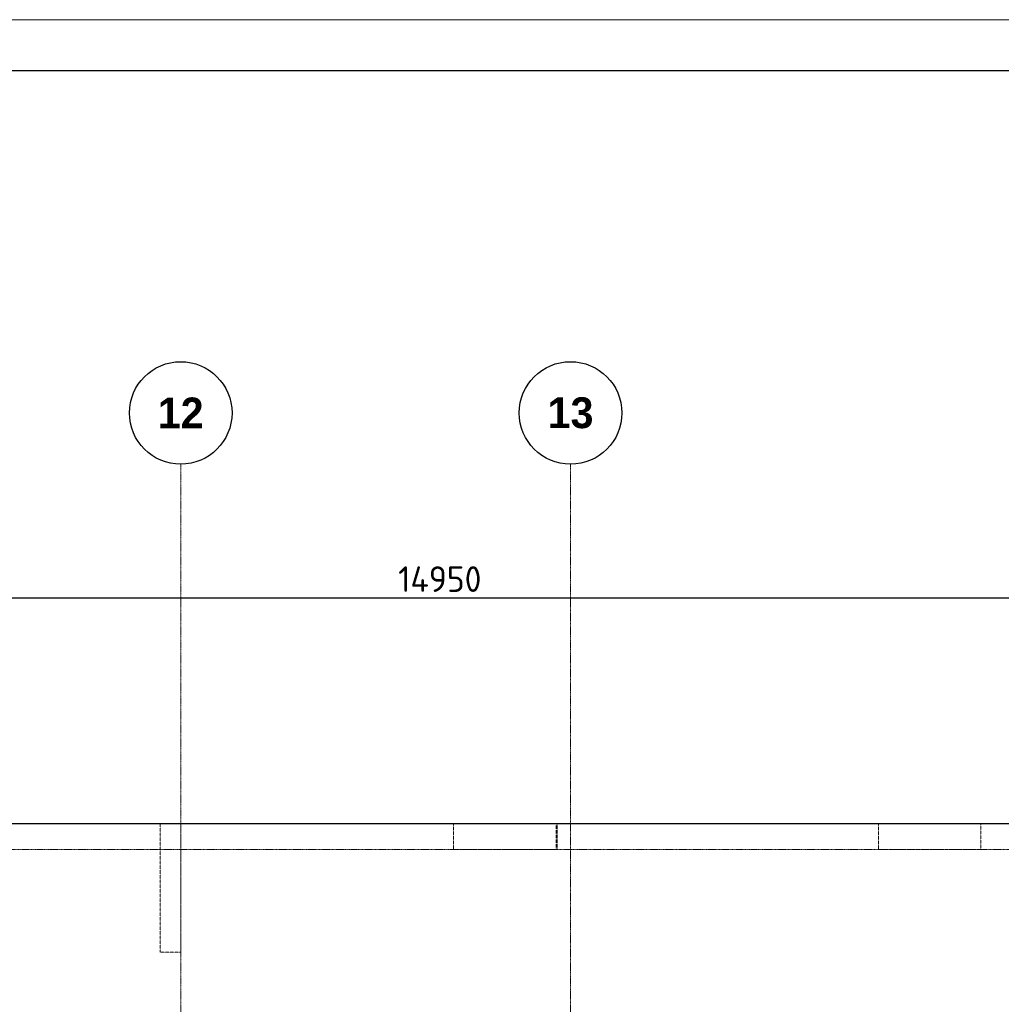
# Model space of a CAD drawing. Header units: millimetres. Extents: x -42044588 to 856694, y -806701 to 941911.
# Tile 115 of 256: x -160688 to -151120, y -324221 to -314619. Entities that reach past the tile are written whole.
import ezdxf

# ---------------------------------------------------------------- set-up
doc = ezdxf.new("R2010")
doc.units = ezdxf.units.MM
for name, pattern in [('______5', [1100, 800, -100, 100, -100]), ('DASHED', [7, 5, -2, 0]), ('осевая', [50.8, 31.75, -6.35, 6.35, -6.35])]:
    doc.linetypes.add(name, pattern=pattern)
doc.layers.add('Колонна_ бетон', color=7, linetype='Continuous', lineweight=50, true_color=0xb4b496)
for name, color, linetype, lineweight in [('Оси', 40, '______5', 18), ('Перекрытие ж_бетон', 1, 'Continuous', 30), ('РАЗМЕРЫ', 1, 'Continuous', 9), ('ТОНКИЕ', 7, 'Continuous', 9)]:
    doc.layers.add(name, color=color, linetype=linetype, lineweight=lineweight)
doc.layers.add('ТОЛСТЫЕ_ОСНОВНЫЕ', color=6, linetype='Continuous')
doc.styles.add('Century Gothic', font='GOTHIC.TTF')
doc.styles.add('GOST-2.304_Type-B', font='GOST_Common.ttf')
doc.dimstyles.new('СПДС', dxfattribs={"dimscale": 100, "dimtxt": 2.5, "dimasz": 2, "dimexe": 1.25, "dimexo": 0, "dimtad": 1, "dimdec": 0, "dimrnd": 5, "dimtxsty": 'GOST-2.304_Type-B', "dimblk": 'ARCHTICK', "dimcen": 2.5, "dimdle": 2, "dimclrd": 1, "dimclre": 1, "dimclrt": 1, "dimadec": 0, "dimazin": 2, "dimtfac": 0.75, "dimtdec": 0, "dimtmove": 1, "dimatfit": 3, "dimfxl": 0, "dimtolj": 1, "dimarcsym": 0})

# ---------------------------------------------------------------- blocks, each defined once
blk = doc.blocks.new('NSY101')
at = {"color": 0, "linetype": 'ByBlock', "lineweight": -2}
blk.add_circle((0, 0), 50, dxfattribs=at)
blk = doc.blocks.new('СЛОЖНЫЙ_ОБЪЕКТ_19')
at = {"layer": 'Оси', "color": 16, "linetype": 'Continuous', "lineweight": 25, "transparency": 33554687, "xscale": 9.999999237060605, "yscale": 9.999999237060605, "zscale": 9.999999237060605}
blk.add_blockref('NSY101', (41513, -989.5), dxfattribs=at)
at = {"layer": 'Оси', "color": 16, "linetype": 'Continuous', "lineweight": 25, "transparency": 33554687, "insert": (41513, -989.5), "char_height": 300, "width": 620, "attachment_point": 5, "style": 'Century Gothic'}
blk.add_mtext('\\A1;{\\fCentury Gothic|i0|b1;\\H300.000000;\\W1.000000;\\C16;12}\\P', dxfattribs=at)
blk = doc.blocks.new('СЛОЖНЫЙ_ОБЪЕКТ_20')
at = {"layer": 'Оси', "color": 16, "linetype": 'Continuous', "lineweight": 25, "transparency": 33554687, "xscale": 9.999999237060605, "yscale": 9.999999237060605, "zscale": 9.999999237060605}
blk.add_blockref('NSY101', (45313, -989.5), dxfattribs=at)
at = {"layer": 'Оси', "color": 16, "linetype": 'Continuous', "lineweight": 25, "transparency": 33554687, "insert": (45313, -989.5), "char_height": 300, "width": 620, "attachment_point": 5, "style": 'Century Gothic'}
blk.add_mtext('\\A1;{\\fCentury Gothic|i0|b1;\\H300.000000;\\W1.000000;\\C16;13}\\P', dxfattribs=at)
blk = doc.blocks.new('оси блок 2')
at = {"layer": 'Оси', "color": 16, "linetype": 'осевая', "lineweight": 0, "ltscale": 0.25, "transparency": 33554687}
for p, q in [((-48904.7, -322543), (-48904.7, -347914.1)), ((-45104.7, -322543), (-45104.7, -347914.1)), ((-89822.3, -326301.3), (-37238.5, -326301.3))]:
    blk.add_line(p, q, dxfattribs=at)
at = {"layer": 'Оси', "color": 16, "linetype": 'Continuous', "lineweight": 25, "transparency": 33554687}
for name in ['СЛОЖНЫЙ_ОБЪЕКТ_19', 'СЛОЖНЫЙ_ОБЪЕКТ_20']:
    blk.add_blockref(name, (-90418.2, -321053.5), dxfattribs=at)
blk = doc.blocks.new('подложка стн 1-го этажа')
at = {"layer": 'Колонна_ бетон', "color": 252, "linetype": 'DASHED', "lineweight": 0, "ltscale": 0.5, "true_color": 0x939598, "transparency": 33554687}
for points, elevation in [([(44643.9, 26361.8), (44843.9, 26361.8), (44843.9, 25111.8), (44643.9, 25111.8)], -560), ([(47503.8, 26361.8), (48503.8, 26361.8), (48503.8, 26111.8), (47503.8, 26111.8)], -360), ([(47503.9, 26361.8), (48513.9, 26361.8), (48513.9, 26111.8), (47503.9, 26111.8)], -560), ([(51643.8, 26362.2), (52643.5, 26362.2), (52643.5, 26111.8), (51643.8, 26111.8)], -360)]:
    blk.add_lwpolyline(points, close=True, dxfattribs=dict(at, elevation=elevation))
blk = doc.blocks.new('*U6686')
at = {"layer": 'ТОЛСТЫЕ_ОСНОВНЫЕ', "color": 6}
blk.add_lwpolyline([(20, 5), (886, 5), (886, 415), (20, 415)], close=True, dxfattribs=at)
at = {"layer": 'ТОНКИЕ'}
blk.add_lwpolyline([(0, 0), (891, 0), (891, 420), (0, 420)], close=True, dxfattribs=at)
blk = doc.blocks.new('_ArchTick')
at = {"color": 0, "linetype": 'ByBlock', "const_width": 0.15}
blk.add_lwpolyline([(-0.5, -0.5), (0.5, 0.5)], dxfattribs=at)
blk = doc.blocks.new('*D949')
at = {"layer": 'DEFPOINTS', "color": 0, "transparency": 16777216}
for p in [(-164068, -320261.5), (-164068, -320867.5), (-149118, -321164.4)]:
    blk.add_point(p, dxfattribs=at)
at = {"layer": 'РАЗМЕРЫ', "color": 1, "lineweight": -2, "transparency": 16777216}
for p, q in [((-164068, -320867.5), (-164068, -320136.5)), ((-149118, -321164.4), (-149118, -320136.5)), ((-148918, -320261.5), (-164268, -320261.5))]:
    blk.add_line(p, q, dxfattribs=at)
at = {"layer": 'РАЗМЕРЫ', "color": 1, "lineweight": -2, "transparency": 16777216, "xscale": 200, "yscale": 200, "zscale": 200, "rotation": 180}
blk.add_blockref('_ArchTick', (-164068, -320261.5), dxfattribs=at)
at = {"layer": 'РАЗМЕРЫ', "color": 1, "lineweight": -2, "transparency": 16777216, "xscale": 200, "yscale": 200, "zscale": 200}
blk.add_blockref('_ArchTick', (-149118, -320261.5), dxfattribs=at)
at = {"layer": 'РАЗМЕРЫ', "color": 1, "lineweight": 0, "transparency": 16777216, "insert": (-156593, -320074), "char_height": 250, "attachment_point": 5, "style": 'GOST-2.304_Type-B'}
blk.add_mtext('\\A1;14950', dxfattribs=at)

msp = doc.modelspace()

# ---------------------------------------------------------------- linework, layer by layer
at = {"layer": 'Перекрытие ж_бетон'}
msp.add_lwpolyline([(-151918.038, -339362.136), (-148868.038, -339362.136), (-148868.038, -322462.136), (-158918.038, -322462.136), (-158918.038, -322462.136), (-162268.038, -322462.136), (-162268.038, -322462.136), (-164068.038, -322462.136)], dxfattribs=at)

# ---------------------------------------------------------------- block references
at = {"xscale": 100, "yscale": 100, "zscale": 100}
msp.add_blockref('*U6686', (-203199.263, -356618.849), dxfattribs=at)
msp.add_blockref('подложка стн 1-го этажа', (-203961.961, -348823.931, 560))
at = {"layer": 'РАЗМЕРЫ'}
msp.add_blockref('оси блок 2', (-110213.32, 3589.186), dxfattribs=at)

# ---------------------------------------------------------------- dimensions: what is measured, and where the dimension line sits
at = {"layer": 'РАЗМЕРЫ', "lineweight": 0}
dim = msp.add_linear_dim(base=(-164068.038, -320261.456), p1=(-149118.038, -321164.407), p2=(-164068.038, -320867.457), dimstyle='СПДС', override={"dimrnd": 5}, dxfattribs=at)
dim.commit()
dim.dimension.update_dxf_attribs({"geometry": '*D949', "text_midpoint": (-156593.038, -320073.956)})

doc.saveas('drawing.dxf')
